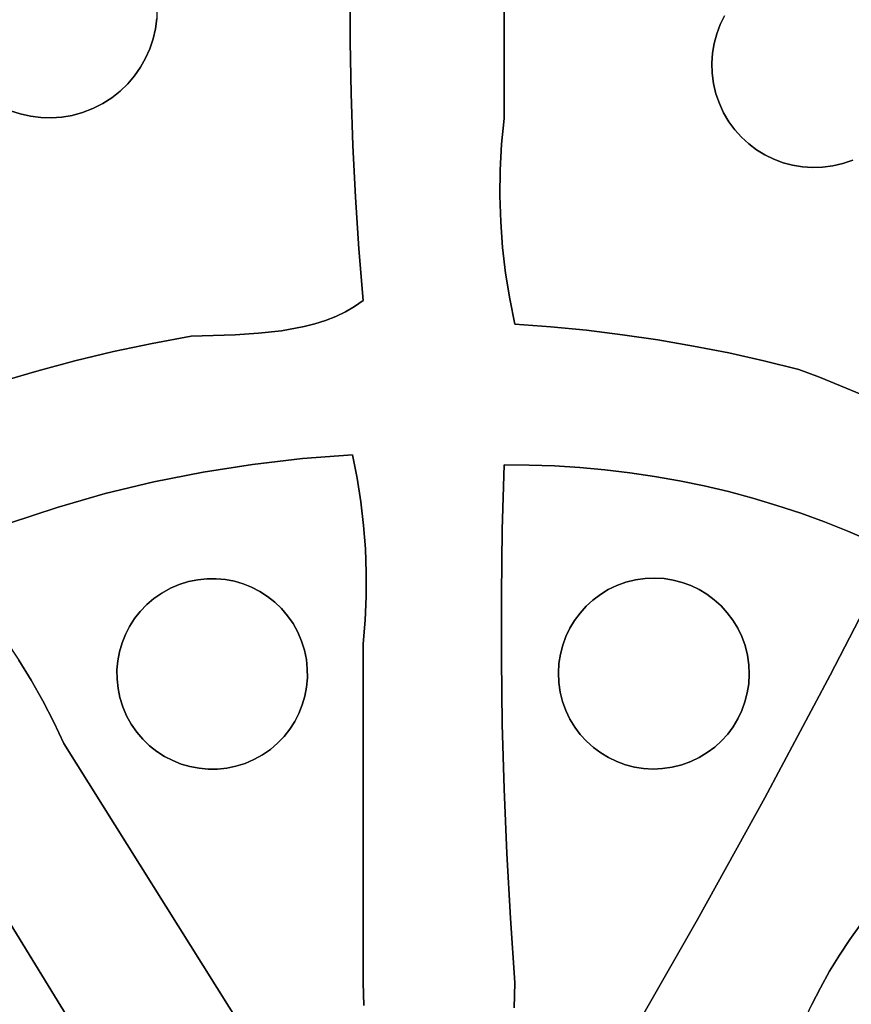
# Model space of a CAD drawing. Header units: inches. Extents: x 36.3 to 71.4, y 17.4 to 61.7.
# Tile 67 of 80: x 51.4 to 54.1, y 40.6 to 43.8. Entities that reach past the tile are written whole.
import ezdxf

# ---------------------------------------------------------------- set-up
doc = ezdxf.new("R2010")
doc.units = ezdxf.units.IN
doc.layers.add('SURFACES_FOR_SKETCHUP', color=7, linetype='Continuous')

msp = doc.modelspace()

# ---------------------------------------------------------------- linework, layer by layer
at = {"layer": 'SURFACES_FOR_SKETCHUP'}
for points, invisible_edges in [([(52.9441, 43.4806), (52.9441, 44.8851), (52.4525, 44.232)], 10), ([(53.0607, 44.865), (52.9441, 44.8851), (52.9441, 43.4806)], 8), ([(53.0607, 44.865), (52.9441, 43.4806), (53.1765, 44.8414)], 3), ([(52.9441, 43.4806), (53.6587, 43.8132), (53.1765, 44.8414)], 11), ([(52.4525, 44.232), (52.4475, 44.0642), (52.9441, 43.4806)], 10), ([(51.5948, 44.158), (51.143, 43.9572), (51.3438, 43.5054)], 11), ([(51.7956, 43.7062), (51.5948, 44.158), (51.3438, 43.5054)], 11), ([(51.7888, 43.9737), (51.5948, 44.158), (51.7956, 43.7062)], 11), ([(52.4475, 44.0642), (52.4451, 43.8964), (52.9441, 43.4806)], 10), ([(51.7956, 43.7062), (51.8061, 43.7381), (51.7888, 43.9737)], 10), ([(51.8016, 43.9403), (51.7888, 43.9737), (51.8061, 43.7381)], 10), ([(53.857, 43.9722), (53.6587, 43.8132), (53.6308, 43.5605)], 11), ([(53.6308, 43.5605), (54.0425, 43.3343), (53.857, 43.9722)], 11), ([(54.2687, 43.746), (54.1097, 43.9444), (53.857, 43.9722)], 11), ([(54.2687, 43.746), (53.857, 43.9722), (54.0425, 43.3343)], 11), ([(51.8136, 43.7709), (51.8179, 43.8043), (51.8016, 43.9403)], 10), ([(51.8061, 43.7381), (51.8136, 43.7709), (51.8016, 43.9403)], 10), ([(52.4451, 43.8964), (51.8189, 43.8382), (52.4455, 43.7286)], 3), ([(52.4451, 43.8964), (52.4455, 43.7286), (52.9441, 43.4806)], 10), ([(51.8179, 43.8043), (52.4455, 43.7286), (51.8189, 43.8382)], 3), ([(51.8136, 43.7709), (52.4455, 43.7286), (51.8179, 43.8043)], 3), ([(53.6447, 43.7845), (53.6587, 43.8132), (52.9441, 43.4806)], 10), ([(53.6587, 43.8132), (53.6447, 43.7845), (53.6308, 43.5605)], 10), ([(51.8061, 43.7381), (52.4455, 43.7286), (51.8136, 43.7709)], 3), ([(53.6334, 43.7546), (53.6447, 43.7845), (52.9441, 43.4806)], 10), ([(53.6447, 43.7845), (53.6334, 43.7546), (53.623, 43.5936)], 10), ([(53.623, 43.5936), (53.6308, 43.5605), (53.6447, 43.7845)], 10), ([(51.7956, 43.7062), (52.4485, 43.5608), (51.8061, 43.7381)], 3), ([(52.4455, 43.7286), (51.8061, 43.7381), (52.4485, 43.5608)], 3), ([(52.4455, 43.7286), (52.4485, 43.5608), (52.9441, 43.4806)], 10), ([(53.6251, 43.7237), (53.6334, 43.7546), (52.9441, 43.4806)], 10), ([(53.6334, 43.7546), (53.6251, 43.7237), (53.623, 43.5936)], 10), ([(54.0425, 43.3343), (54.2409, 43.4933), (54.2687, 43.746)], 11), ([(51.6113, 43.5123), (51.7956, 43.7062), (51.3438, 43.5054)], 11), ([(51.7956, 43.7062), (51.6113, 43.5123), (51.7821, 43.6755)], 3), ([(51.7821, 43.6755), (52.4485, 43.5608), (51.7956, 43.7062)], 3), ([(53.6251, 43.7237), (52.9441, 43.4806), (53.6198, 43.6919)], 3), ([(53.6198, 43.6919), (53.6186, 43.6266), (53.6251, 43.7237)], 3), ([(53.623, 43.5936), (53.6251, 43.7237), (53.6186, 43.6266)], 3), ([(51.6113, 43.5123), (51.6432, 43.5284), (51.7821, 43.6755)], 10), ([(51.7821, 43.6755), (51.6432, 43.5284), (51.7657, 43.6462)], 3), ([(51.7657, 43.6462), (52.4485, 43.5608), (51.7821, 43.6755)], 3), ([(53.6198, 43.6919), (52.9441, 43.4806), (53.6176, 43.6595)], 3), ([(53.6198, 43.6919), (53.6176, 43.6595), (53.6186, 43.6266)], 8), ([(51.7657, 43.6462), (51.6432, 43.5284), (51.7464, 43.6185)], 3), ([(51.7464, 43.6185), (52.4542, 43.3931), (51.7657, 43.6462)], 3), ([(52.4485, 43.5608), (51.7657, 43.6462), (52.4542, 43.3931)], 3), ([(53.6176, 43.6595), (52.9441, 43.4806), (53.6186, 43.6266)], 3), ([(51.6432, 43.5284), (51.6728, 43.5474), (51.7464, 43.6185)], 10), ([(51.7245, 43.5926), (51.7464, 43.6185), (51.6728, 43.5474)], 10), ([(51.7245, 43.5926), (52.4542, 43.3931), (51.7464, 43.6185)], 3), ([(53.6186, 43.6266), (52.9441, 43.4806), (53.623, 43.5936)], 3), ([(51.6728, 43.5474), (51.6999, 43.5689), (51.7245, 43.5926)], 8), ([(51.6999, 43.5689), (51.6728, 43.5474), (51.9292, 42.775)], 10), ([(51.6999, 43.5689), (52.4627, 43.2255), (51.7245, 43.5926)], 3), ([(51.9292, 42.775), (52.0725, 42.7794), (51.6999, 43.5689)], 10), ([(52.0725, 42.7794), (52.4627, 43.2255), (51.6999, 43.5689)], 11), ([(52.4542, 43.3931), (51.7245, 43.5926), (52.4627, 43.2255)], 3), ([(53.623, 43.5936), (52.9441, 43.4806), (53.6308, 43.5605)], 3), ([(51.6728, 43.5474), (51.6432, 43.5284), (51.9292, 42.775)], 10), ([(52.4485, 43.5608), (52.4542, 43.3931), (52.9441, 43.4806)], 10), ([(53.6308, 43.5605), (52.9441, 43.4806), (53.642, 43.5283)], 3), ([(53.6308, 43.5605), (53.642, 43.5283), (53.7627, 43.3788)], 10), ([(53.7898, 43.3621), (53.6308, 43.5605), (53.7627, 43.3788)], 3), ([(53.6308, 43.5605), (53.7898, 43.3621), (54.0425, 43.3343)], 11), ([(51.3438, 43.5054), (51.3058, 42.6249), (51.3757, 43.4949)], 3), ([(51.3438, 43.5054), (51.3757, 43.4949), (51.6113, 43.5123)], 10), ([(51.5779, 43.4994), (51.6113, 43.5123), (51.3757, 43.4949)], 10), ([(51.6113, 43.5123), (51.5779, 43.4994), (51.803, 42.7513)], 10), ([(51.6432, 43.5284), (51.6113, 43.5123), (51.9292, 42.775)], 10), ([(51.803, 42.7513), (51.9292, 42.775), (51.6113, 43.5123)], 10), ([(53.642, 43.5283), (52.9359, 43.397), (53.656, 43.4981)], 3), ([(52.9359, 43.397), (53.642, 43.5283), (52.9441, 43.4806)], 3), ([(53.7372, 43.398), (53.642, 43.5283), (53.7135, 43.4196)], 3), ([(53.7627, 43.3788), (53.642, 43.5283), (53.7372, 43.398)], 3), ([(53.642, 43.5283), (53.656, 43.4981), (53.7135, 43.4196)], 10), ([(51.4289, 42.6612), (51.3757, 43.4949), (51.3058, 42.6249)], 3), ([(51.3757, 43.4949), (51.4084, 43.4874), (51.5779, 43.4994)], 10), ([(51.3757, 43.4949), (51.4289, 42.6612), (51.4084, 43.4874)], 3), ([(51.4084, 43.4874), (51.4419, 43.4832), (51.5779, 43.4994)], 10), ([(51.4084, 43.4874), (51.4289, 42.6612), (51.4419, 43.4832)], 3), ([(51.5528, 42.6943), (51.4419, 43.4832), (51.4289, 42.6612)], 3), ([(51.5779, 43.4994), (51.4419, 43.4832), (51.544, 43.4902)], 3), ([(51.4758, 43.4821), (51.544, 43.4902), (51.4419, 43.4832)], 3), ([(51.4758, 43.4821), (51.4419, 43.4832), (51.5528, 42.6943)], 10), ([(51.4758, 43.4821), (51.5099, 43.4844), (51.544, 43.4902)], 8), ([(51.5099, 43.4844), (51.4758, 43.4821), (51.5528, 42.6943)], 10), ([(51.544, 43.4902), (51.5099, 43.4844), (51.6775, 42.7244)], 10), ([(51.5528, 42.6943), (51.6775, 42.7244), (51.5099, 43.4844)], 10), ([(51.5779, 43.4994), (51.544, 43.4902), (51.803, 42.7513)], 10), ([(51.6775, 42.7244), (51.803, 42.7513), (51.544, 43.4902)], 10), ([(52.9359, 43.397), (52.9441, 43.4806), (52.4542, 43.3931)], 10), ([(52.9314, 43.3131), (53.656, 43.4981), (52.9359, 43.397)], 3), ([(53.656, 43.4981), (52.9314, 43.3131), (53.6727, 43.4698)], 3), ([(53.692, 43.4436), (53.7135, 43.4196), (53.656, 43.4981)], 10), ([(53.656, 43.4981), (53.6727, 43.4698), (53.692, 43.4436)], 8), ([(54.2409, 43.4933), (54.0425, 43.3343), (54.2242, 43.4661)], 3), ([(52.9304, 43.2293), (53.6727, 43.4698), (52.9314, 43.3131)], 3), ([(53.6727, 43.4698), (52.9304, 43.2293), (53.692, 43.4436)], 3), ([(52.9331, 43.1455), (53.692, 43.4436), (52.9304, 43.2293)], 3), ([(53.3276, 42.7793), (53.692, 43.4436), (52.9331, 43.1455)], 11), ([(53.692, 43.4436), (53.3276, 42.7793), (53.7135, 43.4196)], 3), ([(54.0425, 43.3343), (54.0747, 43.3454), (54.2242, 43.4661)], 10), ([(53.4431, 42.7623), (53.7135, 43.4196), (53.3276, 42.7793)], 3), ([(53.7135, 43.4196), (53.4431, 42.7623), (53.7372, 43.398)], 3), ([(52.9314, 43.3131), (52.9359, 43.397), (52.4542, 43.3931)], 10), ([(52.4542, 43.3931), (52.4627, 43.2255), (52.9314, 43.3131)], 10), ([(53.7372, 43.398), (53.4431, 42.7623), (53.7627, 43.3788)], 3), ([(53.558, 42.7426), (53.7627, 43.3788), (53.4431, 42.7623)], 3), ([(53.7627, 43.3788), (53.558, 42.7426), (53.7898, 43.3621)], 3), ([(53.7898, 43.3621), (53.558, 42.7426), (53.8185, 43.3481)], 3), ([(53.6725, 42.72), (53.8185, 43.3481), (53.558, 42.7426)], 3), ([(53.8185, 43.3481), (53.6725, 42.72), (53.8484, 43.3369)], 3), ([(53.7898, 43.3621), (53.8185, 43.3481), (54.0425, 43.3343)], 10), ([(53.8185, 43.3481), (53.8484, 43.3369), (54.0094, 43.3264)], 10), ([(54.0094, 43.3264), (54.0425, 43.3343), (53.8185, 43.3481)], 10), ([(54.0344, 42.6136), (54.103, 42.5857), (54.0747, 43.3454)], 10), ([(54.0747, 43.3454), (54.0425, 43.3343), (54.0344, 42.6136)], 10), ([(53.8484, 43.3369), (53.6725, 42.72), (53.8793, 43.3286)], 3), ([(53.7865, 42.6947), (53.8793, 43.3286), (53.6725, 42.72)], 3), ([(53.8793, 43.3286), (53.7865, 42.6947), (53.9111, 43.3232)], 3), ([(53.9111, 43.3232), (53.7865, 42.6947), (53.9435, 43.321)], 3), ([(53.8998, 42.6667), (53.9435, 43.321), (53.7865, 42.6947)], 3), ([(53.8484, 43.3369), (53.8793, 43.3286), (54.0094, 43.3264)], 10), ([(53.9111, 43.3232), (53.9764, 43.3221), (53.8793, 43.3286)], 3), ([(54.0094, 43.3264), (53.8793, 43.3286), (53.9764, 43.3221)], 3), ([(53.8998, 42.6667), (53.9666, 42.6412), (54.0094, 43.3264)], 10), ([(54.0094, 43.3264), (53.9764, 43.3221), (53.8998, 42.6667)], 10), ([(53.9764, 43.3221), (53.9435, 43.321), (53.8998, 42.6667)], 10), ([(53.9111, 43.3232), (53.9435, 43.321), (53.9764, 43.3221)], 8), ([(53.9666, 42.6412), (54.0344, 42.6136), (54.0425, 43.3343)], 10), ([(54.0425, 43.3343), (54.0094, 43.3264), (53.9666, 42.6412)], 10), ([(52.9304, 43.2293), (52.9314, 43.3131), (52.4627, 43.2255)], 10), ([(52.1475, 42.7841), (52.4627, 43.2255), (52.0725, 42.7794)], 3), ([(52.4627, 43.2255), (52.1475, 42.7841), (52.4738, 43.058)], 3), ([(52.9331, 43.1455), (52.9304, 43.2293), (52.4627, 43.2255)], 10), ([(52.4627, 43.2255), (52.4738, 43.058), (52.9331, 43.1455)], 10), ([(52.9392, 43.0619), (52.9331, 43.1455), (52.4738, 43.058)], 10), ([(52.9331, 43.1455), (52.9392, 43.0619), (53.2118, 42.7935)], 10), ([(53.2118, 42.7935), (53.3276, 42.7793), (52.9331, 43.1455)], 10), ([(52.2225, 42.7923), (52.4738, 43.058), (52.1475, 42.7841)], 3), ([(52.2957, 42.8056), (52.4738, 43.058), (52.2225, 42.7923)], 3), ([(52.3311, 42.8146), (52.4738, 43.058), (52.2957, 42.8056)], 3), ([(52.3654, 42.8255), (52.4738, 43.058), (52.3311, 42.8146)], 3), ([(52.3654, 42.8255), (52.3984, 42.8383), (52.4738, 43.058)], 10), ([(52.3984, 42.8383), (52.4299, 42.8533), (52.4738, 43.058)], 10), ([(52.4597, 42.8707), (52.4738, 43.058), (52.4299, 42.8533)], 3), ([(52.4597, 42.8707), (52.4876, 42.8907), (52.4738, 43.058)], 8), ([(52.4738, 43.058), (52.4876, 42.8907), (52.9392, 43.0619)], 10), ([(52.949, 42.9787), (52.9392, 43.0619), (52.4876, 42.8907)], 10), ([(52.9392, 43.0619), (52.949, 42.9787), (53.2118, 42.7935)], 10), ([(52.9623, 42.8958), (52.949, 42.9787), (52.4876, 42.8907)], 10), ([(52.9623, 42.8958), (53.0956, 42.8049), (52.949, 42.9787)], 3), ([(53.0956, 42.8049), (53.2118, 42.7935), (52.949, 42.9787)], 10), ([(52.4299, 42.8533), (52.4525, 42.3894), (52.4597, 42.8707)], 3), ([(52.4876, 42.8907), (52.4525, 42.3894), (52.9792, 42.8135)], 11), ([(52.4597, 42.8707), (52.4525, 42.3894), (52.4876, 42.8907)], 3), ([(52.9792, 42.8135), (52.9623, 42.8958), (52.4876, 42.8907)], 10), ([(52.9623, 42.8958), (52.9792, 42.8135), (53.0956, 42.8049)], 8), ([(52.3984, 42.8383), (52.3654, 42.8255), (52.4525, 42.3894)], 10), ([(52.3984, 42.8383), (52.4525, 42.3894), (52.4299, 42.8533)], 3), ([(52.2957, 42.8056), (52.2225, 42.7923), (52.2902, 42.3775)], 10), ([(52.2902, 42.3775), (52.4525, 42.3894), (52.2957, 42.8056)], 10), ([(52.3311, 42.8146), (52.2957, 42.8056), (52.4525, 42.3894)], 10), ([(52.3654, 42.8255), (52.3311, 42.8146), (52.4525, 42.3894)], 10), ([(52.9441, 42.357), (52.9792, 42.8135), (52.4525, 42.3894)], 11), ([(53.026, 42.3567), (52.9792, 42.8135), (52.9441, 42.357)], 3), ([(52.9792, 42.8135), (53.026, 42.3567), (53.0956, 42.8049)], 3), ([(53.1078, 42.354), (53.0956, 42.8049), (53.026, 42.3567)], 3), ([(53.0956, 42.8049), (53.1078, 42.354), (53.2118, 42.7935)], 3), ([(51.9292, 42.775), (51.803, 42.7513), (51.9682, 42.334)], 10), ([(52.0725, 42.7794), (51.9292, 42.775), (51.9682, 42.334)], 10), ([(51.9682, 42.334), (52.1287, 42.359), (52.0725, 42.7794)], 10), ([(52.1475, 42.7841), (52.0725, 42.7794), (52.1287, 42.359)], 10), ([(52.1287, 42.359), (52.2902, 42.3775), (52.1475, 42.7841)], 10), ([(52.2225, 42.7923), (52.1475, 42.7841), (52.2902, 42.3775)], 10), ([(53.1893, 42.349), (53.2118, 42.7935), (53.1078, 42.354)], 3), ([(53.2118, 42.7935), (53.1893, 42.349), (53.3276, 42.7793)], 3), ([(53.2706, 42.3417), (53.3276, 42.7793), (53.1893, 42.349)], 3), ([(53.3516, 42.332), (53.3276, 42.7793), (53.2706, 42.3417)], 3), ([(53.3276, 42.7793), (53.3516, 42.332), (53.4431, 42.7623)], 3), ([(51.803, 42.7513), (51.6775, 42.7244), (51.809, 42.3023)], 10), ([(51.809, 42.3023), (51.9682, 42.334), (51.803, 42.7513)], 10), ([(53.4323, 42.32), (53.4431, 42.7623), (53.3516, 42.332)], 3), ([(53.4431, 42.7623), (53.4323, 42.32), (53.558, 42.7426)], 3), ([(53.5125, 42.3058), (53.558, 42.7426), (53.4323, 42.32)], 3), ([(53.558, 42.7426), (53.5125, 42.3058), (53.6725, 42.72)], 3), ([(51.6775, 42.7244), (51.5528, 42.6943), (51.6512, 42.2642)], 10), ([(51.6512, 42.2642), (51.809, 42.3023), (51.6775, 42.7244)], 10), ([(53.5923, 42.2893), (53.6725, 42.72), (53.5125, 42.3058)], 3), ([(53.6725, 42.72), (53.5923, 42.2893), (53.7865, 42.6947)], 3), ([(51.5528, 42.6943), (51.4289, 42.6612), (51.6512, 42.2642)], 10), ([(53.6715, 42.2705), (53.7865, 42.6947), (53.5923, 42.2893)], 3), ([(53.7503, 42.2494), (53.7865, 42.6947), (53.6715, 42.2705)], 3), ([(53.7865, 42.6947), (53.7503, 42.2494), (53.8998, 42.6667)], 3), ([(51.4289, 42.6612), (51.3058, 42.6249), (51.495, 42.2196)], 10), ([(51.495, 42.2196), (51.6512, 42.2642), (51.4289, 42.6612)], 10), ([(53.8284, 42.2261), (53.8998, 42.6667), (53.7503, 42.2494)], 3), ([(53.8998, 42.6667), (53.8284, 42.2261), (53.9666, 42.6412)], 3), ([(51.3407, 42.1686), (51.495, 42.2196), (51.3058, 42.6249)], 10), ([(53.9666, 42.6412), (53.8284, 42.2261), (54.0344, 42.6136)], 3), ([(53.9058, 42.2005), (54.0344, 42.6136), (53.8284, 42.2261)], 3), ([(54.0344, 42.6136), (53.9058, 42.2005), (54.103, 42.5857)], 3), ([(53.9826, 42.1727), (54.103, 42.5857), (53.9058, 42.2005)], 3), ([(54.1724, 42.5593), (54.103, 42.5857), (53.9826, 42.1727)], 10), ([(54.0586, 42.1427), (54.1724, 42.5593), (53.9826, 42.1727)], 3), ([(54.1724, 42.5593), (54.0586, 42.1427), (54.2424, 42.5361)], 3), ([(54.1338, 42.1105), (54.2424, 42.5361), (54.0586, 42.1427)], 3), ([(52.4675, 42.3138), (52.4525, 42.3894), (52.2902, 42.3775)], 8), ([(52.4525, 42.3894), (52.4675, 42.3138), (52.9441, 42.357)], 10), ([(51.9682, 42.334), (52.0405, 41.9855), (52.1287, 42.359)], 3), ([(52.0697, 41.98), (52.1287, 42.359), (52.0405, 41.9855)], 3), ([(52.0981, 41.9717), (52.1287, 42.359), (52.0697, 41.98)], 3), ([(52.1257, 41.9608), (52.1287, 42.359), (52.0981, 41.9717)], 3), ([(52.1287, 42.359), (52.1257, 41.9608), (52.2902, 42.3775)], 3), ([(52.1521, 41.9472), (52.2902, 42.3775), (52.1257, 41.9608)], 3), ([(52.4885, 42.1613), (52.2902, 42.3775), (52.1521, 41.9472)], 11), ([(52.4885, 42.1613), (52.4795, 42.2377), (52.2902, 42.3775)], 10), ([(52.4675, 42.3138), (52.2902, 42.3775), (52.4795, 42.2377)], 3), ([(52.4675, 42.3138), (52.4795, 42.2377), (52.9441, 42.357)], 10), ([(52.9383, 42.1471), (52.9441, 42.357), (52.4795, 42.2377)], 10), ([(52.9441, 42.357), (52.9383, 42.1471), (53.026, 42.3567)], 2), ([(53.026, 42.3567), (52.9383, 42.1471), (53.1078, 42.354)], 3), ([(51.809, 42.3023), (51.9508, 41.985), (51.9682, 42.334)], 3), ([(51.9809, 41.9881), (51.9682, 42.334), (51.9508, 41.985)], 3), ([(52.0109, 41.9883), (51.9682, 42.334), (51.9809, 41.9881)], 3), ([(52.0405, 41.9855), (51.9682, 42.334), (52.0109, 41.9883)], 3), ([(53.1078, 42.354), (52.9383, 42.1471), (53.1893, 42.349)], 3), ([(53.2821, 41.9528), (53.1893, 42.349), (52.9383, 42.1471)], 11), ([(53.3097, 41.9661), (53.1893, 42.349), (53.2821, 41.9528)], 3), ([(53.1893, 42.349), (53.3097, 41.9661), (53.2706, 42.3417)], 3), ([(53.339, 41.9766), (53.2706, 42.3417), (53.3097, 41.9661)], 3), ([(53.2706, 42.3417), (53.339, 41.9766), (53.3516, 42.332)], 3), ([(53.3697, 41.9843), (53.3516, 42.332), (53.339, 41.9766)], 3), ([(53.401, 41.9889), (53.3516, 42.332), (53.3697, 41.9843)], 3), ([(53.3516, 42.332), (53.401, 41.9889), (53.4323, 42.32)], 3), ([(51.6512, 42.2642), (51.8622, 41.9571), (51.809, 42.3023)], 3), ([(51.8913, 41.9696), (51.809, 42.3023), (51.8622, 41.9571)], 3), ([(51.9209, 41.9788), (51.809, 42.3023), (51.8913, 41.9696)], 3), ([(51.9508, 41.985), (51.809, 42.3023), (51.9209, 41.9788)], 3), ([(53.4321, 41.9902), (53.4323, 42.32), (53.401, 41.9889)], 3), ([(53.4323, 42.32), (53.4321, 41.9902), (53.5125, 42.3058)], 3), ([(53.4626, 41.9885), (53.5125, 42.3058), (53.4321, 41.9902)], 3), ([(53.4925, 41.9838), (53.5125, 42.3058), (53.4626, 41.9885)], 3), ([(53.5125, 42.3058), (53.4925, 41.9838), (53.5923, 42.2893)], 3), ([(51.6512, 42.2642), (51.495, 42.2196), (51.7858, 41.9043)], 10), ([(51.6512, 42.2642), (51.7858, 41.9043), (51.809, 41.9242)], 9), ([(51.6512, 42.2642), (51.809, 41.9242), (51.8345, 41.9418)], 9), ([(51.6512, 42.2642), (51.8345, 41.9418), (51.8622, 41.9571)], 9), ([(53.5216, 41.9763), (53.5923, 42.2893), (53.4925, 41.9838)], 3), ([(53.5496, 41.966), (53.5923, 42.2893), (53.5216, 41.9763)], 3), ([(53.5923, 42.2893), (53.5496, 41.966), (53.6715, 42.2705)], 3), ([(53.5764, 41.9531), (53.6715, 42.2705), (53.5496, 41.966)], 3), ([(53.7503, 42.2494), (53.6715, 42.2705), (53.5764, 41.9531)], 10), ([(52.4795, 42.2377), (52.4885, 42.1613), (52.9383, 42.1471)], 10), ([(53.6019, 41.9378), (53.7503, 42.2494), (53.5764, 41.9531)], 3), ([(53.6257, 41.9201), (53.7503, 42.2494), (53.6019, 41.9378)], 3), ([(53.7503, 42.2494), (53.6257, 41.9201), (53.8284, 42.2261)], 3), ([(51.3407, 42.1686), (51.2847, 41.8508), (51.495, 42.2196)], 3), ([(51.2847, 41.8508), (51.3293, 41.7884), (51.495, 42.2196)], 10), ([(51.7302, 41.8339), (51.495, 42.2196), (51.3293, 41.7884)], 11), ([(51.7302, 41.8339), (51.7463, 41.859), (51.495, 42.2196)], 10), ([(51.7463, 41.859), (51.7649, 41.8825), (51.495, 42.2196)], 10), ([(51.7649, 41.8825), (51.7858, 41.9043), (51.495, 42.2196)], 10), ([(53.6478, 41.9002), (53.8284, 42.2261), (53.6257, 41.9201)], 3), ([(53.8284, 42.2261), (53.6478, 41.9002), (53.9058, 42.2005)], 3), ([(53.6679, 41.8782), (53.9058, 42.2005), (53.6478, 41.9002)], 3), ([(53.686, 41.8542), (53.9058, 42.2005), (53.6679, 41.8782)], 3), ([(53.9058, 42.2005), (53.686, 41.8542), (53.9826, 42.1727)], 3), ([(53.7017, 41.8283), (53.9826, 42.1727), (53.686, 41.8542)], 3), ([(53.9826, 42.1727), (53.7017, 41.8283), (54.0586, 42.1427)], 3), ([(52.1521, 41.9472), (52.1772, 41.9311), (52.4885, 42.1613)], 10), ([(52.4944, 42.0847), (52.4885, 42.1613), (52.1772, 41.9311)], 10), ([(52.4885, 42.1613), (52.4944, 42.0847), (52.9383, 42.1471)], 10), ([(52.4944, 42.0847), (52.4973, 42.0079), (52.9383, 42.1471)], 10), ([(52.9355, 41.9371), (52.9383, 42.1471), (52.4973, 42.0079)], 10), ([(52.9383, 42.1471), (52.9355, 41.9371), (53.2102, 41.899)], 10), ([(53.2102, 41.899), (53.2322, 41.9191), (52.9383, 42.1471)], 10), ([(53.2322, 41.9191), (53.2563, 41.9371), (52.9383, 42.1471)], 10), ([(53.2563, 41.9371), (53.2821, 41.9528), (52.9383, 42.1471)], 10), ([(53.7149, 41.8007), (54.0586, 42.1427), (53.7017, 41.8283)], 3), ([(54.0586, 42.1427), (53.7149, 41.8007), (54.0015, 41.6756)], 11), ([(54.1338, 42.1105), (54.0586, 42.1427), (54.0015, 41.6756)], 10), ([(54.2081, 42.0761), (54.1338, 42.1105), (54.0015, 41.6756)], 2), ([(52.1772, 41.9311), (52.2007, 41.9126), (52.4944, 42.0847)], 10), ([(52.4973, 42.0079), (52.4944, 42.0847), (52.2007, 41.9126)], 10), ([(54.0015, 41.6756), (54.4926, 41.612), (54.2081, 42.0761)], 3), ([(52.2007, 41.9126), (52.2225, 41.8916), (52.4973, 42.0079)], 10), ([(52.2225, 41.8916), (52.2423, 41.8684), (52.4973, 42.0079)], 10), ([(52.4971, 41.931), (52.4973, 42.0079), (52.2423, 41.8684)], 10), ([(52.4973, 42.0079), (52.4971, 41.931), (52.9355, 41.9371)], 10), ([(52.0981, 41.9717), (52.0697, 41.98), (51.8622, 41.9571)], 10), ([(51.8913, 41.9696), (51.8622, 41.9571), (52.0697, 41.98)], 10), ([(52.0405, 41.9855), (52.0109, 41.9883), (51.8913, 41.9696)], 10), ([(51.8913, 41.9696), (52.0109, 41.9883), (51.9209, 41.9788)], 3), ([(52.0697, 41.98), (52.0405, 41.9855), (51.8913, 41.9696)], 10), ([(51.9809, 41.9881), (51.9209, 41.9788), (52.0109, 41.9883)], 3), ([(51.9809, 41.9881), (51.9508, 41.985), (51.9209, 41.9788)], 8), ([(53.1726, 41.853), (53.3697, 41.9843), (53.1903, 41.8769)], 3), ([(53.3697, 41.9843), (53.1726, 41.853), (53.2574, 41.4238)], 11), ([(53.3697, 41.9843), (53.339, 41.9766), (53.1903, 41.8769)], 10), ([(53.1903, 41.8769), (53.339, 41.9766), (53.2102, 41.899)], 3), ([(53.2102, 41.899), (53.339, 41.9766), (53.2322, 41.9191)], 3), ([(53.339, 41.9766), (53.3097, 41.9661), (53.2322, 41.9191)], 10), ([(53.3697, 41.9843), (53.2574, 41.4238), (53.7332, 41.7407)], 11), ([(53.401, 41.9889), (53.3697, 41.9843), (53.5764, 41.9531)], 10), ([(53.6019, 41.9378), (53.5764, 41.9531), (53.3697, 41.9843)], 10), ([(53.7332, 41.7407), (53.6019, 41.9378), (53.3697, 41.9843)], 11), ([(53.401, 41.9889), (53.5216, 41.9763), (53.4321, 41.9902)], 3), ([(53.5496, 41.966), (53.5216, 41.9763), (53.401, 41.9889)], 10), ([(53.5764, 41.9531), (53.5496, 41.966), (53.401, 41.9889)], 10), ([(53.4925, 41.9838), (53.4321, 41.9902), (53.5216, 41.9763)], 3), ([(53.4925, 41.9838), (53.4626, 41.9885), (53.4321, 41.9902)], 8), ([(51.8622, 41.9571), (51.7057, 41.78), (52.0981, 41.9717)], 11), ([(51.7057, 41.78), (51.8974, 41.3875), (52.0981, 41.9717)], 11), ([(51.7057, 41.78), (51.8622, 41.9571), (51.7167, 41.8075)], 3), ([(51.8622, 41.9571), (51.8345, 41.9418), (51.7167, 41.8075)], 10), ([(51.7167, 41.8075), (51.8345, 41.9418), (51.7302, 41.8339)], 3), ([(51.7302, 41.8339), (51.8345, 41.9418), (51.7463, 41.859)], 3), ([(51.8345, 41.9418), (51.809, 41.9242), (51.7463, 41.859)], 10), ([(52.2753, 41.8152), (52.0981, 41.9717), (51.8974, 41.3875)], 11), ([(52.0981, 41.9717), (52.2753, 41.8152), (52.1257, 41.9608)], 3), ([(52.2753, 41.8152), (52.26, 41.8429), (52.1257, 41.9608)], 10), ([(52.1257, 41.9608), (52.26, 41.8429), (52.1521, 41.9472)], 3), ([(52.1521, 41.9472), (52.26, 41.8429), (52.1772, 41.9311)], 3), ([(53.2563, 41.9371), (53.2322, 41.9191), (53.3097, 41.9661)], 10), ([(53.3097, 41.9661), (53.2821, 41.9528), (53.2563, 41.9371)], 8), ([(51.7649, 41.8825), (51.7463, 41.859), (51.809, 41.9242)], 10), ([(51.809, 41.9242), (51.7858, 41.9043), (51.7649, 41.8825)], 8), ([(52.2007, 41.9126), (52.1772, 41.9311), (52.2423, 41.8684)], 10), ([(52.26, 41.8429), (52.2423, 41.8684), (52.1772, 41.9311)], 10), ([(52.2423, 41.8684), (52.2225, 41.8916), (52.2007, 41.9126)], 8), ([(52.2423, 41.8684), (52.26, 41.8429), (52.4971, 41.931)], 10), ([(52.4939, 41.854), (52.4971, 41.931), (52.26, 41.8429)], 10), ([(52.4971, 41.931), (52.4939, 41.854), (52.9355, 41.9371)], 10), ([(52.9355, 41.7272), (52.9355, 41.9371), (52.4939, 41.854)], 10), ([(52.9355, 41.9371), (52.9355, 41.7272), (53.1444, 41.8008)], 10), ([(53.1444, 41.8008), (53.1573, 41.8276), (52.9355, 41.9371)], 10), ([(53.1573, 41.8276), (53.1726, 41.853), (52.9355, 41.9371)], 10), ([(53.1726, 41.853), (53.1903, 41.8769), (52.9355, 41.9371)], 10), ([(53.1903, 41.8769), (53.2102, 41.899), (52.9355, 41.9371)], 10), ([(53.6019, 41.9378), (53.7332, 41.7407), (53.6257, 41.9201)], 3), ([(53.7332, 41.7407), (53.7255, 41.7715), (53.6257, 41.9201)], 10), ([(53.6257, 41.9201), (53.7255, 41.7715), (53.6478, 41.9002)], 3), ([(53.6478, 41.9002), (53.7255, 41.7715), (53.6679, 41.8782)], 3), ([(53.686, 41.8542), (53.6679, 41.8782), (53.7149, 41.8007)], 10), ([(53.7255, 41.7715), (53.7149, 41.8007), (53.6679, 41.8782)], 10), ([(51.4841, 41.5237), (51.449, 41.592), (50.7319, 41.8629)], 10), ([(51.5907, 40.4668), (51.5166, 41.4541), (50.7319, 41.8629)], 3), ([(51.4841, 41.5237), (50.7319, 41.8629), (51.5166, 41.4541)], 3), ([(51.4115, 41.6589), (50.7319, 41.8629), (51.449, 41.592)], 3), ([(51.3715, 41.7244), (50.7319, 41.8629), (51.4115, 41.6589)], 3), ([(50.7319, 41.8629), (51.0335, 40.8928), (51.5907, 40.4668)], 3), ([(52.26, 41.8429), (52.2753, 41.8152), (52.4939, 41.854)], 10), ([(52.2753, 41.8152), (52.2877, 41.7861), (52.4939, 41.854)], 10), ([(52.4876, 41.7772), (52.4939, 41.854), (52.2877, 41.7861)], 10), ([(52.4939, 41.854), (52.4876, 41.7772), (52.9355, 41.7272)], 10), ([(53.1726, 41.853), (53.1573, 41.8276), (53.1261, 41.6208)], 10), ([(53.1261, 41.6208), (53.2574, 41.4238), (53.1726, 41.853)], 11), ([(53.7149, 41.8007), (53.7017, 41.8283), (53.686, 41.8542)], 8), ([(51.7167, 41.8075), (51.7302, 41.8339), (51.3293, 41.7884)], 10), ([(52.2753, 41.8152), (51.8974, 41.3875), (52.2899, 41.5793)], 11), ([(52.2899, 41.5793), (52.2982, 41.6077), (52.2753, 41.8152)], 10), ([(52.2877, 41.7861), (52.2753, 41.8152), (52.2982, 41.6077)], 10), ([(53.1573, 41.8276), (53.1444, 41.8008), (53.1216, 41.6522)], 10), ([(53.1216, 41.6522), (53.1261, 41.6208), (53.1573, 41.8276)], 10), ([(51.7057, 41.78), (51.7167, 41.8075), (51.3293, 41.7884)], 10), ([(51.3293, 41.7884), (51.3715, 41.7244), (51.7057, 41.78)], 10), ([(52.4876, 41.7772), (52.2877, 41.7861), (52.297, 41.7565)], 9), ([(52.3037, 41.6369), (52.3064, 41.6666), (52.2877, 41.7861)], 10), ([(52.2877, 41.7861), (52.3064, 41.6666), (52.297, 41.7565)], 3), ([(52.2982, 41.6077), (52.3037, 41.6369), (52.2877, 41.7861)], 10), ([(53.1342, 41.7728), (53.1444, 41.8008), (52.9355, 41.7272)], 10), ([(53.1444, 41.8008), (53.1342, 41.7728), (53.1216, 41.6522)], 10), ([(53.7255, 41.7715), (54.0015, 41.6756), (53.7149, 41.8007)], 3), ([(51.6974, 41.7515), (51.7057, 41.78), (51.3715, 41.7244)], 10), ([(51.3715, 41.7244), (51.4115, 41.6589), (51.6974, 41.7515)], 10), ([(51.6919, 41.7224), (51.6974, 41.7515), (51.4115, 41.6589)], 10), ([(51.6974, 41.7515), (51.6919, 41.7224), (51.7079, 41.5731)], 10), ([(51.7057, 41.78), (51.6974, 41.7515), (51.7203, 41.5441)], 10), ([(51.7079, 41.5731), (51.7203, 41.5441), (51.6974, 41.7515)], 10), ([(51.7203, 41.5441), (51.8974, 41.3875), (51.7057, 41.78)], 11), ([(52.4876, 41.7772), (52.2654, 41.5253), (52.4876, 40.6798)], 3), ([(52.2789, 41.5517), (52.2654, 41.5253), (52.4876, 41.7772)], 10), ([(52.2899, 41.5793), (52.2789, 41.5517), (52.4876, 41.7772)], 10), ([(52.2982, 41.6077), (52.2899, 41.5793), (52.4876, 41.7772)], 10), ([(52.4876, 41.7772), (52.297, 41.7565), (52.3031, 41.7266)], 9), ([(52.3063, 41.6965), (52.297, 41.7565), (52.3064, 41.6666)], 3), ([(52.3063, 41.6965), (52.3031, 41.7266), (52.297, 41.7565)], 8), ([(52.4876, 41.7772), (52.3037, 41.6369), (52.2982, 41.6077)], 9), ([(52.4876, 41.7772), (52.3031, 41.7266), (52.3063, 41.6965)], 9), ([(52.4876, 41.7772), (52.3064, 41.6666), (52.3037, 41.6369)], 9), ([(52.4876, 41.7772), (52.3063, 41.6965), (52.3064, 41.6666)], 9), ([(52.4876, 41.7772), (52.4876, 40.6798), (52.9443, 41.3074)], 10), ([(52.9384, 41.5173), (52.9355, 41.7272), (52.4876, 41.7772)], 10), ([(52.9443, 41.3074), (52.9384, 41.5173), (52.4876, 41.7772)], 10), ([(53.1266, 41.7437), (53.1342, 41.7728), (52.9355, 41.7272)], 10), ([(53.1266, 41.7437), (53.1202, 41.6832), (53.1342, 41.7728)], 3), ([(53.1216, 41.6522), (53.1342, 41.7728), (53.1202, 41.6832)], 3), ([(53.7332, 41.7407), (54.0015, 41.6756), (53.7255, 41.7715)], 3), ([(51.6892, 41.6927), (51.6919, 41.7224), (51.4115, 41.6589)], 10), ([(51.6919, 41.7224), (51.6892, 41.6927), (51.7079, 41.5731)], 10), ([(53.1219, 41.7138), (53.1266, 41.7437), (52.9355, 41.7272)], 10), ([(53.1202, 41.6832), (52.9355, 41.7272), (53.1216, 41.6522)], 3), ([(53.1219, 41.7138), (52.9355, 41.7272), (53.1202, 41.6832)], 3), ([(52.9384, 41.5173), (53.1216, 41.6522), (52.9355, 41.7272)], 3), ([(53.1266, 41.7437), (53.1219, 41.7138), (53.1202, 41.6832)], 8), ([(53.6866, 41.5086), (53.7332, 41.7407), (53.2574, 41.4238)], 11), ([(53.6866, 41.5086), (53.702, 41.534), (53.7332, 41.7407)], 10), ([(53.7377, 41.7094), (53.7332, 41.7407), (53.702, 41.534)], 10), ([(53.7377, 41.7094), (54.0015, 41.6756), (53.7332, 41.7407)], 3), ([(51.4115, 41.6589), (51.449, 41.592), (51.6892, 41.6927)], 10), ([(51.6893, 41.6627), (51.6892, 41.6927), (51.449, 41.592)], 10), ([(51.6893, 41.6627), (51.6986, 41.6027), (51.6892, 41.6927)], 3), ([(51.7079, 41.5731), (51.6892, 41.6927), (51.6986, 41.6027)], 3), ([(53.702, 41.534), (53.7148, 41.5608), (53.7377, 41.7094)], 10), ([(53.7148, 41.5608), (53.7251, 41.5888), (53.7377, 41.7094)], 10), ([(53.7377, 41.7094), (53.7251, 41.5888), (53.7391, 41.6784)], 3), ([(53.7391, 41.6784), (54.0015, 41.6756), (53.7377, 41.7094)], 3), ([(51.6925, 41.6327), (51.6893, 41.6627), (51.449, 41.592)], 10), ([(51.6893, 41.6627), (51.6925, 41.6327), (51.6986, 41.6027)], 8), ([(53.7892, 41.2782), (54.0015, 41.6756), (53.7148, 41.5608)], 10), ([(53.7251, 41.5888), (53.7148, 41.5608), (54.0015, 41.6756)], 10), ([(53.7326, 41.6179), (53.7391, 41.6784), (53.7251, 41.5888)], 3), ([(53.7326, 41.6179), (53.7251, 41.5888), (54.0015, 41.6756)], 10), ([(53.7326, 41.6179), (53.7373, 41.6478), (53.7391, 41.6784)], 8), ([(53.7373, 41.6478), (53.7326, 41.6179), (54.0015, 41.6756)], 10), ([(53.7391, 41.6784), (53.7373, 41.6478), (54.0015, 41.6756)], 10), ([(53.7892, 41.2782), (54.3017, 41.2717), (54.0015, 41.6756)], 3), ([(54.426, 41.5002), (54.0015, 41.6756), (54.3624, 41.3868)], 3), ([(54.4926, 41.612), (54.0015, 41.6756), (54.426, 41.5002)], 3), ([(54.3624, 41.3868), (54.0015, 41.6756), (54.3017, 41.2717)], 3), ([(51.449, 41.592), (51.4841, 41.5237), (51.6925, 41.6327)], 10), ([(51.6986, 41.6027), (51.6925, 41.6327), (51.4841, 41.5237)], 10), ([(53.1216, 41.6522), (52.9384, 41.5173), (53.1261, 41.6208)], 3), ([(51.7079, 41.5731), (51.6986, 41.6027), (51.4841, 41.5237)], 10), ([(53.1261, 41.6208), (52.9384, 41.5173), (53.1338, 41.5901)], 3), ([(53.1338, 41.5901), (52.9384, 41.5173), (53.1444, 41.5609)], 3), ([(53.1261, 41.6208), (53.1338, 41.5901), (53.2336, 41.4415)], 10), ([(53.2574, 41.4238), (53.1261, 41.6208), (53.2336, 41.4415)], 3), ([(53.2115, 41.4614), (53.1338, 41.5901), (53.1913, 41.4834)], 3), ([(53.2336, 41.4415), (53.1338, 41.5901), (53.2115, 41.4614)], 3), ([(53.1338, 41.5901), (53.1444, 41.5609), (53.1913, 41.4834)], 10), ([(51.4841, 41.5237), (51.5166, 41.4541), (51.7079, 41.5731)], 10), ([(51.7203, 41.5441), (51.7079, 41.5731), (51.5166, 41.4541)], 10), ([(52.1334, 41.4021), (52.2899, 41.5793), (51.8974, 41.3875)], 11), ([(52.2899, 41.5793), (52.1334, 41.4021), (52.2789, 41.5517)], 3), ([(53.1444, 41.5609), (52.9384, 41.5173), (53.1576, 41.5333)], 3), ([(53.1733, 41.5074), (53.1913, 41.4834), (53.1444, 41.5609)], 10), ([(53.1444, 41.5609), (53.1576, 41.5333), (53.1733, 41.5074)], 8), ([(53.7148, 41.5608), (53.702, 41.534), (53.7892, 41.2782)], 10), ([(51.7356, 41.5164), (51.7203, 41.5441), (51.5166, 41.4541)], 10), ([(51.7203, 41.5441), (51.7356, 41.5164), (51.8699, 41.3985)], 10), ([(51.8974, 41.3875), (51.7203, 41.5441), (51.8699, 41.3985)], 3), ([(52.1334, 41.4021), (52.161, 41.4174), (52.2789, 41.5517)], 10), ([(52.2789, 41.5517), (52.161, 41.4174), (52.2654, 41.5253)], 3), ([(53.1576, 41.5333), (52.9384, 41.5173), (53.1733, 41.5074)], 3), ([(53.702, 41.534), (53.6866, 41.5086), (53.7892, 41.2782)], 10), ([(51.7533, 41.4909), (51.7356, 41.5164), (51.5166, 41.4541)], 10), ([(51.8435, 41.4121), (51.7356, 41.5164), (51.8184, 41.4281)], 3), ([(51.8699, 41.3985), (51.7356, 41.5164), (51.8435, 41.4121)], 3), ([(51.7356, 41.5164), (51.7533, 41.4909), (51.8184, 41.4281)], 10), ([(52.2654, 41.5253), (52.161, 41.4174), (52.2493, 41.5003)], 3), ([(52.161, 41.4174), (52.1865, 41.4351), (52.2493, 41.5003)], 10), ([(52.2307, 41.4767), (52.2493, 41.5003), (52.1865, 41.4351)], 10), ([(52.2307, 41.4767), (52.4876, 40.6798), (52.2493, 41.5003)], 3), ([(52.2493, 41.5003), (52.4876, 40.6798), (52.2654, 41.5253)], 3), ([(52.9443, 41.3074), (53.1733, 41.5074), (52.9384, 41.5173)], 3), ([(53.1733, 41.5074), (52.9443, 41.3074), (53.1913, 41.4834)], 3), ([(53.4896, 41.3773), (53.6866, 41.5086), (53.2574, 41.4238)], 11), ([(53.6866, 41.5086), (53.4896, 41.3773), (53.669, 41.4847)], 3), ([(53.6866, 41.5086), (53.669, 41.4847), (53.7892, 41.2782)], 10), ([(51.7731, 41.4676), (51.7533, 41.4909), (51.5166, 41.4541)], 10), ([(51.7949, 41.4467), (51.7731, 41.4676), (51.5166, 41.4541)], 10), ([(51.7949, 41.4467), (51.8184, 41.4281), (51.7533, 41.4909)], 10), ([(51.7533, 41.4909), (51.7731, 41.4676), (51.7949, 41.4467)], 8), ([(52.1865, 41.4351), (52.2098, 41.4549), (52.2307, 41.4767)], 8), ([(52.2307, 41.4767), (52.2098, 41.4549), (52.4876, 40.6798)], 10), ([(53.1913, 41.4834), (52.9443, 41.3074), (53.2115, 41.4614)], 3), ([(53.4896, 41.3773), (53.5203, 41.385), (53.669, 41.4847)], 10), ([(53.669, 41.4847), (53.5203, 41.385), (53.649, 41.4626)], 3), ([(53.649, 41.4626), (53.5203, 41.385), (53.627, 41.4425)], 3), ([(53.649, 41.4626), (53.627, 41.4425), (53.7892, 41.2782)], 10), ([(53.669, 41.4847), (53.649, 41.4626), (53.7892, 41.2782)], 10), ([(51.5166, 41.4541), (51.5907, 40.4668), (52.1246, 40.4856)], 3), ([(51.8184, 41.4281), (51.7949, 41.4467), (51.5166, 41.4541)], 10), ([(51.8435, 41.4121), (51.8184, 41.4281), (51.5166, 41.4541)], 10), ([(51.8435, 41.4121), (51.5166, 41.4541), (51.8699, 41.3985)], 3), ([(52.1246, 40.4856), (51.8699, 41.3985), (51.5166, 41.4541)], 3), ([(52.1865, 41.4351), (52.161, 41.4174), (52.4876, 40.6798)], 10), ([(52.2098, 41.4549), (52.1865, 41.4351), (52.4876, 40.6798)], 10), ([(53.2115, 41.4614), (52.9443, 41.3074), (53.2336, 41.4415)], 3), ([(53.2336, 41.4415), (52.9443, 41.3074), (53.2574, 41.4238)], 3), ([(53.5203, 41.385), (53.5495, 41.3955), (53.627, 41.4425)], 10), ([(53.603, 41.4245), (53.627, 41.4425), (53.5495, 41.3955)], 10), ([(53.627, 41.4425), (53.603, 41.4245), (53.7892, 41.2782)], 10), ([(51.8699, 41.3985), (52.1246, 40.4856), (51.8974, 41.3875)], 3), ([(51.8974, 41.3875), (51.9259, 41.3793), (52.1334, 41.4021)], 10), ([(52.1043, 41.3897), (52.1334, 41.4021), (51.9259, 41.3793)], 10), ([(52.1334, 41.4021), (52.1043, 41.3897), (52.4876, 40.6798)], 10), ([(52.161, 41.4174), (52.1334, 41.4021), (52.4876, 40.6798)], 10), ([(53.2574, 41.4238), (52.9443, 41.3074), (53.2828, 41.4084)], 3), ([(52.953, 41.0977), (53.2828, 41.4084), (52.9443, 41.3074)], 3), ([(53.2828, 41.4084), (52.953, 41.0977), (53.3096, 41.3956)], 3), ([(53.2574, 41.4238), (53.2828, 41.4084), (53.4896, 41.3773)], 10), ([(53.2828, 41.4084), (53.3096, 41.3956), (53.4582, 41.3727)], 10), ([(53.4582, 41.3727), (53.4896, 41.3773), (53.2828, 41.4084)], 10), ([(53.5495, 41.3955), (53.5771, 41.4087), (53.603, 41.4245)], 8), ([(53.5771, 41.4087), (53.5495, 41.3955), (53.7892, 41.2782)], 10), ([(53.603, 41.4245), (53.5771, 41.4087), (53.7892, 41.2782)], 10), ([(51.8974, 41.3875), (52.1246, 40.4856), (51.9259, 41.3793)], 3), ([(51.9259, 41.3793), (51.9551, 41.3737), (52.1043, 41.3897)], 10), ([(51.9259, 41.3793), (52.1246, 40.4856), (51.9551, 41.3737)], 3), ([(51.9551, 41.3737), (51.9847, 41.371), (52.1043, 41.3897)], 10), ([(51.9551, 41.3737), (52.1246, 40.4856), (51.9847, 41.371)], 3), ([(52.1043, 41.3897), (51.9847, 41.371), (52.0747, 41.3805)], 3), ([(52.0147, 41.3712), (52.0747, 41.3805), (51.9847, 41.371)], 3), ([(51.9847, 41.371), (52.1246, 40.4856), (52.0147, 41.3712)], 3), ([(52.0147, 41.3712), (52.0448, 41.3743), (52.0747, 41.3805)], 8), ([(52.0147, 41.3712), (52.1246, 40.4856), (52.0448, 41.3743)], 3), ([(52.0747, 41.3805), (52.0448, 41.3743), (52.4876, 40.6798)], 10), ([(52.1246, 40.4856), (52.4876, 40.6798), (52.0448, 41.3743)], 11), ([(52.1043, 41.3897), (52.0747, 41.3805), (52.4876, 40.6798)], 10), ([(53.3096, 41.3956), (52.953, 41.0977), (53.3377, 41.3853)], 3), ([(53.3377, 41.3853), (52.953, 41.0977), (53.3667, 41.3778)], 3), ([(53.3667, 41.3778), (52.953, 41.0977), (53.5713, 40.8839)], 11), ([(53.3096, 41.3956), (53.3377, 41.3853), (53.4582, 41.3727)], 10), ([(53.3667, 41.3778), (53.4272, 41.3714), (53.3377, 41.3853)], 3), ([(53.4582, 41.3727), (53.3377, 41.3853), (53.4272, 41.3714)], 3), ([(53.3966, 41.3731), (53.3667, 41.3778), (53.5713, 40.8839)], 10), ([(53.3667, 41.3778), (53.3966, 41.3731), (53.4272, 41.3714)], 8), ([(53.4272, 41.3714), (53.3966, 41.3731), (53.5713, 40.8839)], 10), ([(53.4582, 41.3727), (53.4272, 41.3714), (53.5713, 40.8839)], 10), ([(53.4582, 41.3727), (53.5713, 40.8839), (53.4896, 41.3773)], 3), ([(53.4896, 41.3773), (53.5713, 40.8839), (53.5203, 41.385)], 3), ([(53.5495, 41.3955), (53.5203, 41.385), (53.7892, 41.2782)], 10), ([(53.7892, 41.2782), (53.5203, 41.385), (53.5713, 40.8839)], 3), ([(52.953, 41.0977), (52.9443, 41.3074), (52.4876, 40.6798)], 10), ([(53.5713, 40.8839), (54.065, 40.819), (53.7892, 41.2782)], 3), ([(54.1005, 40.8688), (53.7892, 41.2782), (54.065, 40.819)], 3), ([(54.3017, 41.2717), (53.7892, 41.2782), (54.2441, 41.1551)], 3), ([(54.2441, 41.1551), (53.7892, 41.2782), (54.1895, 41.0369)], 3), ([(54.1379, 40.9173), (53.7892, 41.2782), (54.1005, 40.8688)], 3), ([(54.1895, 41.0369), (53.7892, 41.2782), (54.1379, 40.9173)], 3), ([(52.9647, 40.8881), (52.953, 41.0977), (52.4876, 40.6798)], 10), ([(52.9647, 40.8881), (53.5713, 40.8839), (52.953, 41.0977)], 3), ([(51.0533, 40.8649), (51.5907, 40.4668), (51.0335, 40.8928)], 3), ([(52.9792, 40.6786), (52.9647, 40.8881), (52.4876, 40.6798)], 10), ([(52.9647, 40.8881), (52.9792, 40.6786), (53.5713, 40.8839)], 10), ([(51.0704, 40.835), (51.5907, 40.4668), (51.0533, 40.8649)], 3), ([(53.3477, 40.4926), (53.5713, 40.8839), (52.9792, 40.6786)], 10), ([(53.3477, 40.4926), (53.8921, 40.496), (53.5713, 40.8839)], 3), ([(54.065, 40.819), (53.5713, 40.8839), (54.0313, 40.7679)], 3), ([(53.9419, 40.6079), (53.5713, 40.8839), (53.916, 40.5524)], 3), ([(53.916, 40.5524), (53.5713, 40.8839), (53.8921, 40.496)], 3), ([(53.9697, 40.6623), (53.5713, 40.8839), (53.9419, 40.6079)], 3), ([(54.0313, 40.7679), (53.5713, 40.8839), (53.9996, 40.7157)], 3), ([(53.9996, 40.7157), (53.5713, 40.8839), (53.9697, 40.6623)], 3), ([(54.065, 40.819), (54.2255, 40.7905), (54.1005, 40.8688)], 3), ([(51.0847, 40.8031), (51.5907, 40.4668), (51.0704, 40.835)], 3), ([(51.0847, 40.8031), (51.0958, 40.7695), (51.5907, 40.4668)], 10), ([(54.065, 40.819), (54.0313, 40.7679), (54.2053, 40.7348)], 10), ([(54.2255, 40.7905), (54.065, 40.819), (54.2053, 40.7348)], 3), ([(51.0958, 40.7695), (51.1037, 40.7343), (51.5907, 40.4668)], 10), ([(54.0313, 40.7679), (53.9996, 40.7157), (54.1825, 40.6802)], 10), ([(54.1825, 40.6802), (54.2053, 40.7348), (54.0313, 40.7679)], 10), ([(51.1037, 40.7343), (51.1079, 40.6984), (51.5907, 40.4668)], 10), ([(51.1079, 40.6984), (51.1086, 40.663), (51.5907, 40.4668)], 10), ([(53.9996, 40.7157), (53.9697, 40.6623), (54.1573, 40.6267)], 10), ([(54.1573, 40.6267), (54.1825, 40.6802), (53.9996, 40.7157)], 10), ([(52.4876, 40.6798), (52.1246, 40.4856), (52.4895, 40.6045)], 3), ([(52.4876, 40.6798), (52.4895, 40.6045), (52.9792, 40.6786)], 10), ([(52.9767, 40.5968), (52.9792, 40.6786), (52.4895, 40.6045)], 10), ([(52.9767, 40.5968), (53.3477, 40.4926), (52.9792, 40.6786)], 3), ([(51.1086, 40.663), (51.1057, 40.6283), (51.5907, 40.4668)], 10), ([(53.9697, 40.6623), (53.9419, 40.6079), (54.0996, 40.5235)], 10), ([(54.1296, 40.5745), (54.1573, 40.6267), (53.9697, 40.6623)], 10), ([(54.0996, 40.5235), (54.1296, 40.5745), (53.9697, 40.6623)], 10), ([(51.1057, 40.6283), (51.0994, 40.5943), (51.5907, 40.4668)], 10)]:
    msp.add_3dface(points, dxfattribs=dict(at, invisible_edges=invisible_edges))

doc.saveas('drawing.dxf')
